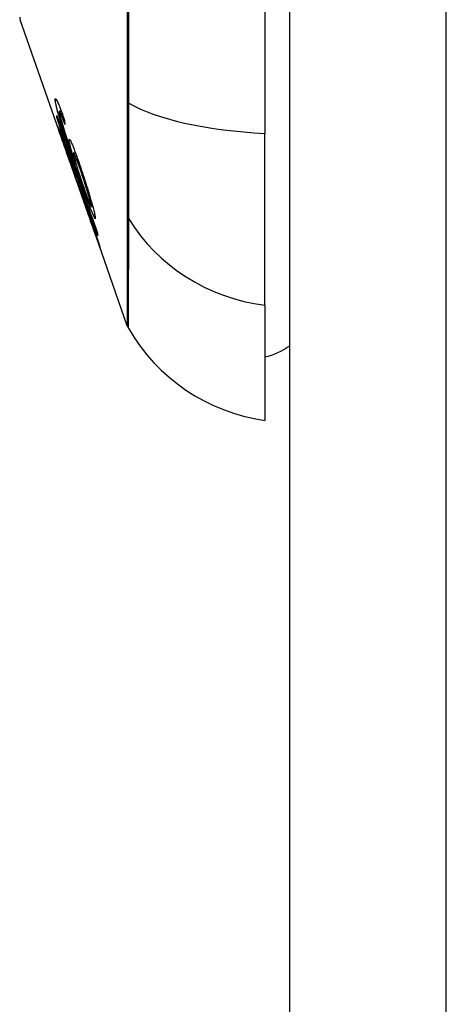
# Model space of a CAD drawing. Header units: inches. Extents: x 11 to 342, y 26 to 169.
# Tile 146 of 205: x 200.738 to 201.007, y 97.523 to 98.146. Entities that reach past the tile are written whole.
import ezdxf

# ---------------------------------------------------------------- set-up
doc = ezdxf.new("R2010")
doc.units = ezdxf.units.IN
doc.header["$MEASUREMENT"] = 0
doc.layers.add('Visible Edges(ANSI)', color=7, linetype='Continuous', lineweight=25)
doc.layers.add('Visible Tangent Edges(ANSI)', color=7, linetype='Continuous', lineweight=25)

msp = doc.modelspace()

# ---------------------------------------------------------------- linework, layer by layer
at = {"layer": 'Visible Edges(ANSI)'}
for p, q in [((200.90845, 80.1429), (200.90845, 116.8629)), ((200.8927, 98.93158), (200.8927, 98.07421)), ((200.76543, 98.06789), (200.73806, 98.14609)), ((200.76283, 98.08824), (200.76408, 98.08824)), ((200.76123, 98.08444), (200.7615, 98.08444)), ((200.76384, 98.08646), (200.76473, 98.08646)), ((200.76443, 98.07107), (200.7647, 98.07107)), ((200.8927, 97.96542), (200.8927, 98.07421)), ((200.76543, 98.06789), (200.76899, 98.0577)), ((200.76698, 98.06749), (200.76736, 98.06749)), ((200.77122, 98.05357), (200.76815, 98.06237)), ((200.76815, 98.06237), (200.76856, 98.06237)), ((200.76885, 98.05812), (200.76886, 98.05812)), ((200.78129, 98.02258), (200.76899, 98.0577)), ((200.77181, 98.06193), (200.77301, 98.06193)), ((200.77299, 98.05499), (200.77335, 98.05499)), ((200.77572, 98.03865), (200.77289, 98.04675)), ((200.77292, 98.0467), (200.77315, 98.0467)), ((200.77531, 98.04), (200.77558, 98.04)), ((200.78303, 98.02796), (200.78395, 98.02796)), ((200.78129, 98.02258), (200.78415, 98.01439)), ((200.78144, 98.02216), (200.78145, 98.02216)), ((200.8058, 97.95255), (200.78415, 98.01439)), ((200.78588, 98.00972), (200.7861, 98.00972)), ((200.8927, 97.96542), (200.8927, 97.89266))]:
    msp.add_line(p, q, dxfattribs=at)
at = {"layer": 'Visible Edges(ANSI)', "flags": 128}
for points in [[(200.76026, 98.09511), (200.76024, 98.09545), (200.76024, 98.09574), (200.76027, 98.09595), (200.76032, 98.0961), (200.76039, 98.09616), (200.76049, 98.09614), (200.76062, 98.09604), (200.76078, 98.09585), (200.76096, 98.09557), (200.76117, 98.09521), (200.7614, 98.09476), (200.76166, 98.09422), (200.76194, 98.09361), (200.76224, 98.09293), (200.76255, 98.09217), (200.76289, 98.09135), (200.76324, 98.09046), (200.7636, 98.08952), (200.76397, 98.08853), (200.76435, 98.08749), (200.76474, 98.08642), (200.76514, 98.08532), (200.76554, 98.08418), (200.76594, 98.08302)], [(200.76367, 98.08167), (200.76342, 98.08247), (200.76319, 98.08326), (200.76295, 98.08404), (200.76273, 98.0848), (200.76251, 98.08554), (200.7623, 98.08627), (200.7621, 98.08698), (200.76191, 98.08767), (200.76172, 98.08833), (200.76155, 98.08897), (200.76139, 98.08959), (200.76124, 98.09017), (200.7611, 98.09074), (200.76097, 98.09128), (200.76085, 98.09179), (200.76074, 98.09227), (200.76065, 98.09272), (200.76056, 98.09314), (200.76049, 98.09354), (200.76042, 98.0939), (200.76037, 98.09424), (200.76032, 98.09456), (200.76029, 98.09485), (200.76026, 98.09511)], [(200.76384, 98.08646), (200.76374, 98.08667), (200.76365, 98.08687), (200.76357, 98.08706), (200.76348, 98.08724), (200.7634, 98.0874), (200.76333, 98.08755), (200.76326, 98.08769), (200.76319, 98.08781), (200.76313, 98.08791), (200.76307, 98.08801), (200.76301, 98.08808), (200.76297, 98.08814), (200.76292, 98.08819), (200.76288, 98.08822), (200.76285, 98.08824), (200.76282, 98.08824), (200.76279, 98.08822), (200.76277, 98.08819), (200.76276, 98.08814), (200.76275, 98.08808), (200.76275, 98.08801), (200.76275, 98.08792), (200.76275, 98.08782), (200.76276, 98.0877)], [(200.76276, 98.0877), (200.76277, 98.0876), (200.76278, 98.08749), (200.7628, 98.08738), (200.76282, 98.08726), (200.76284, 98.08713), (200.76286, 98.08699), (200.76289, 98.08684), (200.76292, 98.08669), (200.76295, 98.08652), (200.76299, 98.08635), (200.76303, 98.08617), (200.76307, 98.08599), (200.76311, 98.08579), (200.76316, 98.08559), (200.76321, 98.08538), (200.76327, 98.08517), (200.76332, 98.08495), (200.76338, 98.08472), (200.76344, 98.08448), (200.76351, 98.08424), (200.76357, 98.08399), (200.76364, 98.08374), (200.76371, 98.08348), (200.76379, 98.08321)], [(200.76123, 98.08444), (200.76123, 98.08448), (200.76123, 98.08452), (200.76122, 98.08456), (200.76122, 98.0846), (200.76122, 98.08464), (200.76121, 98.08468), (200.76121, 98.08472), (200.76121, 98.08476), (200.76121, 98.0848), (200.7612, 98.08484), (200.7612, 98.08488), (200.7612, 98.08492), (200.76119, 98.08496), (200.76119, 98.085), (200.76119, 98.08504), (200.76119, 98.08508), (200.76118, 98.08512), (200.76118, 98.08516), (200.76118, 98.0852), (200.76118, 98.08524), (200.76117, 98.08528), (200.76117, 98.08532), (200.76117, 98.08536), (200.76117, 98.0854)], [(200.76117, 98.0854), (200.76223, 98.08232), (200.76329, 98.07924), (200.76436, 98.07615), (200.76543, 98.07306), (200.7665, 98.06996), (200.76758, 98.06685), (200.76865, 98.06375), (200.76973, 98.06064), (200.7708, 98.05752), (200.77188, 98.05441), (200.77296, 98.0513), (200.77404, 98.04818), (200.77511, 98.04507), (200.77619, 98.04196), (200.77727, 98.03885), (200.77834, 98.03575), (200.77942, 98.03265), (200.78049, 98.02955), (200.78156, 98.02646), (200.78263, 98.02337), (200.7837, 98.0203), (200.78476, 98.01723), (200.78582, 98.01416), (200.78688, 98.01111)], [(200.76815, 98.06237), (200.76783, 98.06339), (200.76752, 98.06442), (200.76721, 98.06545), (200.76689, 98.06647), (200.76658, 98.06748), (200.76627, 98.06848), (200.76597, 98.06947), (200.76566, 98.07045), (200.76537, 98.0714), (200.76508, 98.07234), (200.76479, 98.07325), (200.76451, 98.07414), (200.76424, 98.07501), (200.76398, 98.07584), (200.76373, 98.07665), (200.76347, 98.07746), (200.76321, 98.07828), (200.76294, 98.07913), (200.76267, 98.07998), (200.76239, 98.08085), (200.76211, 98.08174), (200.76182, 98.08263), (200.76153, 98.08353), (200.76123, 98.08444)], [(200.77458, 98.04906), (200.77408, 98.05048), (200.77359, 98.0519), (200.7731, 98.05332), (200.7726, 98.05475), (200.77211, 98.05617), (200.77162, 98.0576), (200.77113, 98.05902), (200.77065, 98.06044), (200.77016, 98.06185), (200.76968, 98.06326), (200.76921, 98.06465), (200.76874, 98.06604), (200.76828, 98.06742), (200.76783, 98.06878), (200.76738, 98.07013), (200.76694, 98.07146), (200.7665, 98.07278), (200.76608, 98.07408), (200.76566, 98.07537), (200.76524, 98.07666), (200.76484, 98.07793), (200.76444, 98.0792), (200.76405, 98.08044), (200.76367, 98.08167)], [(200.76379, 98.08321), (200.76434, 98.08129), (200.76496, 98.07922), (200.76562, 98.07705), (200.76632, 98.07483), (200.76699, 98.07275), (200.76758, 98.07094), (200.76806, 98.06948), (200.7684, 98.06844), (200.76868, 98.06761), (200.76896, 98.06678), (200.76924, 98.06593), (200.76953, 98.06508), (200.76982, 98.06422), (200.77011, 98.06337), (200.7704, 98.06251), (200.7707, 98.06165), (200.77099, 98.06079), (200.77128, 98.05994), (200.77157, 98.05909), (200.77186, 98.05825), (200.77215, 98.05742), (200.77243, 98.0566), (200.77271, 98.05579), (200.77299, 98.05499)], [(200.76636, 98.07978), (200.76625, 98.0801), (200.76613, 98.08041), (200.76602, 98.08072), (200.76591, 98.08103), (200.7658, 98.08135), (200.76568, 98.08166), (200.76557, 98.08197), (200.76546, 98.08227), (200.76534, 98.08258), (200.76523, 98.08288), (200.76512, 98.08318), (200.76501, 98.08347), (200.76491, 98.08375), (200.7648, 98.08404), (200.7647, 98.08431), (200.7646, 98.08458), (200.76449, 98.08484), (200.76439, 98.08509), (200.7643, 98.08534), (200.7642, 98.08559), (200.7641, 98.08582), (200.76401, 98.08605), (200.76392, 98.08626), (200.76384, 98.08646)], [(200.76594, 98.08302), (200.76596, 98.08289), (200.76598, 98.08275), (200.76599, 98.08262), (200.76601, 98.08248), (200.76603, 98.08235), (200.76604, 98.08221), (200.76606, 98.08208), (200.76608, 98.08194), (200.76609, 98.08181), (200.76611, 98.08167), (200.76613, 98.08154), (200.76614, 98.0814), (200.76616, 98.08127), (200.76618, 98.08113), (200.7662, 98.081), (200.76621, 98.08086), (200.76623, 98.08073), (200.76625, 98.08059), (200.76627, 98.08046), (200.76629, 98.08032), (200.7663, 98.08019), (200.76632, 98.08005), (200.76634, 98.07992), (200.76636, 98.07978)], [(200.76179, 98.07858), (200.7618, 98.07861), (200.76184, 98.07854), (200.76193, 98.07836), (200.76205, 98.07808), (200.76221, 98.07769), (200.7624, 98.0772), (200.76264, 98.0766), (200.7629, 98.07592), (200.7632, 98.07514), (200.76353, 98.07426), (200.76389, 98.07329), (200.76428, 98.07224), (200.76467, 98.07118), (200.76505, 98.07011), (200.76543, 98.06907), (200.76579, 98.06806), (200.76613, 98.06711), (200.76647, 98.06616), (200.76681, 98.0652), (200.76716, 98.06423), (200.76751, 98.06324), (200.76786, 98.06223), (200.76821, 98.06122), (200.76857, 98.06019)], [(200.76885, 98.05812), (200.76826, 98.05982), (200.76767, 98.0615), (200.76708, 98.06317), (200.76651, 98.06479), (200.76596, 98.06638), (200.76542, 98.06792), (200.76492, 98.06935), (200.76448, 98.07061), (200.7641, 98.07169), (200.76377, 98.07263), (200.7635, 98.07343), (200.76325, 98.07415), (200.76301, 98.07482), (200.7628, 98.07544), (200.76261, 98.07601), (200.76244, 98.07652), (200.76228, 98.07697), (200.76215, 98.07736), (200.76204, 98.0777), (200.76195, 98.07798), (200.76189, 98.07821), (200.76184, 98.07838), (200.7618, 98.07851), (200.76179, 98.07858)], [(200.76849, 98.05992), (200.76822, 98.06069), (200.76795, 98.06145), (200.76768, 98.0622), (200.76742, 98.06295), (200.76716, 98.06368), (200.76691, 98.06439), (200.76666, 98.06508), (200.76643, 98.06575), (200.7662, 98.06638), (200.76598, 98.06699), (200.76576, 98.06758), (200.76556, 98.06813), (200.76537, 98.06865), (200.7652, 98.06912), (200.76504, 98.06954), (200.7649, 98.06991), (200.76478, 98.07022), (200.76468, 98.07049), (200.76459, 98.07071), (200.76453, 98.07087), (200.76448, 98.07098), (200.76444, 98.07105), (200.76443, 98.07107), (200.76442, 98.07105)], [(200.76442, 98.07105), (200.76445, 98.07094), (200.76452, 98.07072), (200.76462, 98.07038), (200.76477, 98.06992), (200.76497, 98.06933), (200.76519, 98.06868), (200.76541, 98.06803), (200.76562, 98.06743), (200.76581, 98.06689), (200.766, 98.06633), (200.7662, 98.06574), (200.76641, 98.06514), (200.76663, 98.06451), (200.76685, 98.06387), (200.76708, 98.06321), (200.76732, 98.06254), (200.76756, 98.06185), (200.7678, 98.06116), (200.76804, 98.06045), (200.76829, 98.05974), (200.76854, 98.05903), (200.76879, 98.05832), (200.76904, 98.0576), (200.76929, 98.05689)], [(200.76902, 98.06963), (200.76899, 98.07023), (200.76908, 98.0705), (200.76928, 98.07042), (200.76959, 98.06998), (200.77, 98.06924), (200.77041, 98.06837), (200.77078, 98.06755), (200.77106, 98.0669), (200.77133, 98.06625), (200.77161, 98.06556), (200.7719, 98.06483), (200.7722, 98.06406), (200.77252, 98.06324), (200.77284, 98.06239), (200.77317, 98.06149), (200.77351, 98.06057), (200.77385, 98.05962), (200.7742, 98.05864), (200.77455, 98.05765), (200.77491, 98.05663), (200.77527, 98.05559), (200.77563, 98.05454), (200.776, 98.05347), (200.77636, 98.05239)], [(200.77299, 98.05499), (200.77276, 98.05572), (200.77253, 98.05645), (200.7723, 98.05717), (200.77208, 98.05788), (200.77187, 98.05858), (200.77166, 98.05928), (200.77146, 98.05996), (200.77126, 98.06063), (200.77106, 98.0613), (200.77087, 98.06196), (200.77067, 98.06263), (200.77049, 98.0633), (200.7703, 98.06396), (200.77013, 98.06462), (200.76995, 98.06528), (200.76979, 98.06592), (200.76964, 98.06653), (200.7695, 98.0671), (200.76938, 98.06763), (200.76928, 98.06812), (200.76919, 98.06857), (200.76911, 98.06897), (200.76906, 98.06932), (200.76902, 98.06963)], [(200.76698, 98.06749), (200.76714, 98.06697), (200.7673, 98.06645), (200.76746, 98.06593), (200.76762, 98.06542), (200.76778, 98.06492), (200.76793, 98.06442), (200.76808, 98.06393), (200.76823, 98.06344), (200.76838, 98.06296), (200.76852, 98.06249), (200.76866, 98.06203), (200.7688, 98.06157), (200.76894, 98.06112), (200.76907, 98.06068), (200.76922, 98.06018), (200.7694, 98.05959), (200.76961, 98.05893), (200.76982, 98.05821), (200.77006, 98.05745), (200.77029, 98.05666), (200.77053, 98.05586), (200.77077, 98.05507), (200.771, 98.0543), (200.77122, 98.05357)], [(200.7871, 98.00962), (200.78627, 98.01201), (200.78543, 98.01441), (200.7846, 98.01681), (200.78376, 98.01922), (200.78292, 98.02162), (200.78208, 98.02403), (200.78125, 98.02645), (200.78041, 98.02886), (200.77957, 98.03128), (200.77873, 98.03369), (200.77789, 98.03611), (200.77704, 98.03853), (200.7762, 98.04095), (200.77536, 98.04337), (200.77452, 98.04579), (200.77368, 98.04821), (200.77284, 98.05062), (200.772, 98.05304), (200.77116, 98.05545), (200.77032, 98.05787), (200.76949, 98.06028), (200.76865, 98.06269), (200.76781, 98.06509), (200.76698, 98.06749)], [(200.77292, 98.0467), (200.77278, 98.0472), (200.77241, 98.04836), (200.77185, 98.05008), (200.77138, 98.05148), (200.7712, 98.05201), (200.77109, 98.05236), (200.77096, 98.05272), (200.77084, 98.0531), (200.77071, 98.05348), (200.77058, 98.05387), (200.77044, 98.05427), (200.7703, 98.05467), (200.77016, 98.05509), (200.77001, 98.05552), (200.76986, 98.05595), (200.76971, 98.05638), (200.76956, 98.05682), (200.76941, 98.05726), (200.76926, 98.0577), (200.7691, 98.05814), (200.76895, 98.05859), (200.7688, 98.05903), (200.76864, 98.05947), (200.76849, 98.05992)], [(200.76857, 98.06019), (200.76881, 98.0595), (200.76905, 98.05881), (200.76929, 98.05812), (200.76953, 98.05744), (200.76976, 98.05675), (200.76999, 98.05608), (200.77023, 98.0554), (200.77045, 98.05474), (200.77068, 98.05408), (200.7709, 98.05343), (200.77112, 98.05277), (200.77135, 98.0521), (200.77158, 98.0514), (200.77182, 98.05069), (200.77206, 98.04997), (200.7723, 98.04925), (200.77254, 98.04853), (200.77277, 98.04784), (200.77298, 98.04719), (200.77318, 98.04659), (200.77337, 98.04602), (200.77354, 98.04548), (200.7737, 98.04498), (200.77385, 98.04452)], [(200.76929, 98.05689), (200.76927, 98.05694), (200.76925, 98.05699), (200.76923, 98.05704), (200.76921, 98.0571), (200.76919, 98.05715), (200.76918, 98.0572), (200.76916, 98.05725), (200.76914, 98.0573), (200.76912, 98.05735), (200.7691, 98.0574), (200.76908, 98.05745), (200.76906, 98.0575), (200.76905, 98.05756), (200.76903, 98.05761), (200.76901, 98.05766), (200.76899, 98.05771), (200.76897, 98.05776), (200.76896, 98.05781), (200.76894, 98.05786), (200.76892, 98.05791), (200.7689, 98.05797), (200.76889, 98.05802), (200.76887, 98.05807), (200.76885, 98.05812)], [(200.7768, 98.04923), (200.77638, 98.05048), (200.77595, 98.05171), (200.77553, 98.05291), (200.77512, 98.05409), (200.77471, 98.05521), (200.77432, 98.05628), (200.77394, 98.05729), (200.77358, 98.05823), (200.77325, 98.05906), (200.77297, 98.05974), (200.77274, 98.06028), (200.77255, 98.06069), (200.7724, 98.06102), (200.77226, 98.0613), (200.77214, 98.06153), (200.77203, 98.06171), (200.77194, 98.06183), (200.77186, 98.06191), (200.7718, 98.06193), (200.77176, 98.0619), (200.77174, 98.06182), (200.77173, 98.06169), (200.77173, 98.06152), (200.77175, 98.06131)], [(200.77175, 98.06131), (200.77182, 98.06085), (200.77194, 98.06026), (200.77209, 98.05956), (200.7723, 98.05874), (200.77255, 98.0578), (200.77283, 98.05679), (200.77311, 98.05579), (200.77339, 98.05485), (200.77364, 98.05401), (200.77388, 98.05323), (200.77412, 98.05244), (200.77437, 98.05164), (200.77463, 98.05083), (200.77489, 98.05), (200.77516, 98.04916), (200.77544, 98.04831), (200.77572, 98.04746), (200.776, 98.04661), (200.77628, 98.04576), (200.77657, 98.04492), (200.77685, 98.04408), (200.77714, 98.04324), (200.77742, 98.04241), (200.77771, 98.04159)], [(200.77636, 98.05239), (200.77689, 98.05081), (200.77742, 98.04922), (200.77795, 98.04761), (200.77848, 98.04599), (200.779, 98.04436), (200.77952, 98.04273), (200.78003, 98.04111), (200.78054, 98.03949), (200.78106, 98.0378), (200.78163, 98.03595), (200.78222, 98.03397), (200.78282, 98.03192), (200.78336, 98.03005), (200.7838, 98.0285), (200.78413, 98.02727), (200.78439, 98.02631), (200.78461, 98.02546), (200.78481, 98.02467), (200.78499, 98.02395), (200.78514, 98.02329), (200.78527, 98.02269), (200.78538, 98.02216), (200.78547, 98.0217), (200.78553, 98.0213)], [(200.77289, 98.04675), (200.77289, 98.04674), (200.77289, 98.04674), (200.77289, 98.04673), (200.7729, 98.04673), (200.7729, 98.04673), (200.7729, 98.04672), (200.7729, 98.04672), (200.7729, 98.04672), (200.77291, 98.04671), (200.77291, 98.04671), (200.77291, 98.04671), (200.77291, 98.0467), (200.77291, 98.0467), (200.77291, 98.0467), (200.77291, 98.0467), (200.77291, 98.0467), (200.77291, 98.0467), (200.77292, 98.0467), (200.77292, 98.0467), (200.77292, 98.0467), (200.77292, 98.0467), (200.77292, 98.0467), (200.77292, 98.0467), (200.77292, 98.0467)], [(200.77385, 98.04452), (200.77392, 98.04436), (200.77399, 98.04418), (200.77408, 98.04397), (200.77417, 98.04373), (200.77428, 98.04346), (200.7744, 98.04316), (200.77453, 98.04282), (200.77466, 98.04246), (200.77481, 98.04206), (200.77497, 98.04164), (200.77515, 98.04118), (200.77533, 98.04069), (200.77552, 98.04018), (200.77573, 98.03961), (200.77599, 98.03888), (200.77631, 98.038), (200.7767, 98.03693), (200.77714, 98.03569), (200.77764, 98.03428), (200.77816, 98.03282), (200.77869, 98.03133), (200.77922, 98.02981), (200.77976, 98.02827), (200.7803, 98.02672)], [(200.78553, 98.0213), (200.78556, 98.02023), (200.78503, 98.02089), (200.78396, 98.02325), (200.78298, 98.02571), (200.78258, 98.02675), (200.78222, 98.02771), (200.78184, 98.0287), (200.78145, 98.02974), (200.78106, 98.03082), (200.78066, 98.03192), (200.78025, 98.03303), (200.77984, 98.03417), (200.77942, 98.03533), (200.779, 98.03652), (200.77856, 98.03773), (200.77813, 98.03896), (200.77768, 98.0402), (200.77724, 98.04146), (200.77679, 98.04273), (200.77635, 98.044), (200.7759, 98.04527), (200.77546, 98.04654), (200.77501, 98.0478), (200.77458, 98.04906)], [(200.78305, 98.02849), (200.78301, 98.02872), (200.78296, 98.029), (200.78289, 98.02931), (200.78282, 98.02967), (200.78272, 98.03007), (200.78261, 98.03051), (200.78249, 98.03099), (200.78235, 98.0315), (200.7822, 98.03205), (200.78204, 98.03262), (200.78187, 98.03323), (200.78169, 98.03385), (200.78151, 98.0345), (200.78131, 98.03516), (200.78111, 98.03585), (200.78085, 98.03672), (200.78051, 98.03784), (200.78009, 98.0392), (200.77958, 98.0408), (200.77904, 98.0425), (200.77848, 98.0442), (200.77792, 98.0459), (200.77736, 98.04758), (200.7768, 98.04923)], [(200.78034, 98.0261), (200.78005, 98.02695), (200.77975, 98.02779), (200.77946, 98.02863), (200.77917, 98.02945), (200.77888, 98.03027), (200.7786, 98.03107), (200.77832, 98.03186), (200.77805, 98.03263), (200.77778, 98.03337), (200.77753, 98.03408), (200.77728, 98.03476), (200.77705, 98.03541), (200.77682, 98.03603), (200.7766, 98.03664), (200.77638, 98.03725), (200.77616, 98.03784), (200.77595, 98.03839), (200.77577, 98.03888), (200.77562, 98.03927), (200.77549, 98.03958), (200.7754, 98.03981), (200.77534, 98.03994), (200.77531, 98.04), (200.77531, 98.03998)], [(200.77531, 98.03998), (200.77531, 98.03996), (200.77531, 98.03994), (200.77532, 98.03992), (200.77533, 98.03989), (200.77534, 98.03985), (200.77535, 98.03982), (200.77536, 98.03978), (200.77537, 98.03973), (200.77539, 98.03968), (200.7754, 98.03963), (200.77542, 98.03957), (200.77544, 98.03951), (200.77546, 98.03945), (200.77548, 98.03939), (200.7755, 98.03932), (200.77552, 98.03925), (200.77554, 98.03918), (200.77557, 98.03911), (200.77559, 98.03904), (200.77561, 98.03896), (200.77564, 98.03889), (200.77566, 98.03881), (200.77569, 98.03873), (200.77572, 98.03865)], [(200.77771, 98.04159), (200.77809, 98.04049), (200.77847, 98.03941), (200.77884, 98.03835), (200.77921, 98.03732), (200.77958, 98.03631), (200.77994, 98.03531), (200.7803, 98.03434), (200.78065, 98.0334), (200.78098, 98.03252), (200.7813, 98.0317), (200.78159, 98.03094), (200.78187, 98.03026), (200.78212, 98.02966), (200.78235, 98.02914), (200.78254, 98.02873), (200.78269, 98.02842), (200.78282, 98.0282), (200.78291, 98.02806), (200.78298, 98.02798), (200.78304, 98.02796), (200.78307, 98.028), (200.78308, 98.02811), (200.78308, 98.02827), (200.78305, 98.02849)], [(200.7803, 98.02672), (200.781, 98.0247), (200.7817, 98.02269), (200.78239, 98.02069), (200.78306, 98.01872), (200.78371, 98.01683), (200.78433, 98.01499), (200.78492, 98.01325), (200.78544, 98.01168), (200.7859, 98.01031), (200.78629, 98.00914), (200.78661, 98.00817), (200.78689, 98.00733), (200.78715, 98.00655), (200.78739, 98.00583), (200.7876, 98.00517), (200.78779, 98.00457), (200.78797, 98.00404), (200.78811, 98.00357), (200.78824, 98.00318), (200.78834, 98.00285), (200.78842, 98.00258), (200.78848, 98.00238), (200.78852, 98.00223), (200.78854, 98.00214)], [(200.78588, 98.00974), (200.78586, 98.00983), (200.7858, 98.01001), (200.78572, 98.01028), (200.78561, 98.01064), (200.78546, 98.01108), (200.78529, 98.01162), (200.78508, 98.01224), (200.78486, 98.01292), (200.78462, 98.01364), (200.78437, 98.01436), (200.78413, 98.01508), (200.78389, 98.0158), (200.78363, 98.01655), (200.78337, 98.01733), (200.7831, 98.01814), (200.78281, 98.01897), (200.78252, 98.01982), (200.78222, 98.0207), (200.78191, 98.02158), (200.78161, 98.02247), (200.78129, 98.02337), (200.78098, 98.02428), (200.78066, 98.02519), (200.78034, 98.0261)], [(200.78088, 98.02379), (200.78126, 98.02269), (200.78164, 98.0216), (200.78202, 98.02051), (200.7824, 98.01944), (200.78277, 98.01839), (200.78313, 98.01736), (200.78348, 98.01637), (200.78382, 98.01541), (200.78414, 98.01449), (200.78445, 98.01363), (200.78471, 98.01289), (200.78493, 98.01228), (200.78511, 98.01177), (200.78526, 98.01136), (200.78538, 98.01101), (200.7855, 98.0107), (200.78559, 98.01044), (200.78568, 98.01021), (200.78574, 98.01003), (200.7858, 98.00989), (200.78584, 98.00979), (200.78587, 98.00974), (200.78588, 98.00972), (200.78588, 98.00974)], [(200.78144, 98.02216), (200.78141, 98.02223), (200.78139, 98.02229), (200.78136, 98.02236), (200.78134, 98.02243), (200.78132, 98.0225), (200.78129, 98.02257), (200.78127, 98.02263), (200.78125, 98.0227), (200.78122, 98.02277), (200.7812, 98.02284), (200.78117, 98.0229), (200.78115, 98.02297), (200.78113, 98.02304), (200.7811, 98.02311), (200.78108, 98.02318), (200.78106, 98.02324), (200.78104, 98.02331), (200.78101, 98.02338), (200.78099, 98.02345), (200.78097, 98.02351), (200.78094, 98.02358), (200.78092, 98.02365), (200.7809, 98.02372), (200.78088, 98.02379)], [(200.78854, 98.00214), (200.78853, 98.00211), (200.78847, 98.00224), (200.78835, 98.00253), (200.78817, 98.00301), (200.78793, 98.00367), (200.78764, 98.00448), (200.78733, 98.00535), (200.78702, 98.00624), (200.78672, 98.00708), (200.78644, 98.00787), (200.78615, 98.00869), (200.78585, 98.00954), (200.78554, 98.01044), (200.78521, 98.01137), (200.78487, 98.01234), (200.78452, 98.01336), (200.78415, 98.01439), (200.78378, 98.01545), (200.78341, 98.01653), (200.78302, 98.01762), (200.78263, 98.01874), (200.78224, 98.01986), (200.78184, 98.02101), (200.78144, 98.02216)], [(200.78688, 98.01111), (200.78689, 98.01105), (200.7869, 98.01099), (200.78691, 98.01092), (200.78691, 98.01086), (200.78692, 98.0108), (200.78693, 98.01074), (200.78694, 98.01068), (200.78695, 98.01061), (200.78696, 98.01055), (200.78697, 98.01049), (200.78698, 98.01043), (200.78699, 98.01036), (200.78699, 98.0103), (200.787, 98.01024), (200.78701, 98.01018), (200.78702, 98.01012), (200.78703, 98.01005), (200.78704, 98.00999), (200.78705, 98.00993), (200.78706, 98.00987), (200.78707, 98.00981), (200.78708, 98.00974), (200.78709, 98.00968), (200.7871, 98.00962)]]:
    msp.add_lwpolyline(points, dxfattribs=at)
at = {"layer": 'Visible Edges(ANSI)'}
for centre, radius, start, end in [((200.74271, 98.14771), 0.00492, 180.17314, 199.29005), ((200.81509, 97.9558), 0.00984, 199.29005, 209.81689), ((200.90902, 98.00964), 0.11811, 209.81689, 262.0587), ((200.88483, 97.9714), 0.03937, 281.53696, 306.8699)]:
    msp.add_arc(centre, radius, start, end, dxfattribs=at)
at = {"layer": 'Visible Tangent Edges(ANSI)'}
for p, q in [((201.00745, 80.1429), (201.00745, 116.8629)), ((200.76026, 98.09511), (200.76122, 98.09511)), ((200.80576, 98.09456), (200.80576, 98.09409)), ((200.76367, 98.08167), (200.76423, 98.08167)), ((200.76179, 98.07858), (200.76182, 98.07858)), ((200.76902, 98.06963), (200.76979, 98.06963)), ((200.76849, 98.05992), (200.76867, 98.05992)), ((200.77292, 98.0467), (200.77314, 98.0467)), ((200.77458, 98.04906), (200.77519, 98.04906)), ((200.7768, 98.04923), (200.77742, 98.04923)), ((200.78034, 98.0261), (200.78052, 98.0261)), ((200.78305, 98.02849), (200.7838, 98.02849)), ((200.80576, 98.02234), (200.80576, 98.02217)), ((200.78588, 98.00974), (200.78609, 98.00974))]:
    msp.add_line(p, q, dxfattribs=at)
at = {"layer": 'Visible Tangent Edges(ANSI)', "flags": 128}
for points in [[(200.80577, 98.16043), (200.80576, 98.14383), (200.80576, 98.12732), (200.80576, 98.11098), (200.80576, 98.09456)], [(200.80675, 98.09331), (200.80672, 98.12622), (200.8067, 98.15949)], [(200.80576, 98.09409), (200.80576, 98.08999), (200.80576, 98.08596), (200.80576, 98.082), (200.80576, 98.0781), (200.80576, 98.07428), (200.80576, 98.07055), (200.80576, 98.0669), (200.80576, 98.06334), (200.80576, 98.05987), (200.80576, 98.05651), (200.80576, 98.05326), (200.80576, 98.05011), (200.80576, 98.04709), (200.80576, 98.04417), (200.80576, 98.04138), (200.80576, 98.03872), (200.80576, 98.03619), (200.80576, 98.03378), (200.80576, 98.03152), (200.80576, 98.02939), (200.80576, 98.02741), (200.80576, 98.02557), (200.80576, 98.02388), (200.80576, 98.02234)], [(200.80675, 98.02008), (200.80676, 98.02161), (200.80677, 98.0233), (200.80678, 98.02515), (200.80679, 98.02715), (200.8068, 98.0293), (200.8068, 98.0316), (200.80681, 98.03404), (200.80681, 98.03662), (200.80681, 98.03933), (200.80682, 98.04218), (200.80682, 98.04515), (200.80682, 98.04825), (200.80682, 98.05147), (200.80682, 98.0548), (200.80681, 98.05824), (200.80681, 98.06179), (200.80681, 98.06544), (200.8068, 98.06918), (200.8068, 98.07301), (200.80679, 98.07693), (200.80678, 98.08092), (200.80677, 98.08498), (200.80676, 98.08912), (200.80675, 98.09331)], [(200.80576, 98.02217), (200.80576, 98.01654), (200.80576, 98.01116), (200.80576, 98.006), (200.80577, 98.00108), (200.80577, 97.99638), (200.80577, 97.99192), (200.80577, 97.9877), (200.80577, 97.98371), (200.80577, 97.97995), (200.80578, 97.97644), (200.80578, 97.97316), (200.80578, 97.97012), (200.80578, 97.96733), (200.80579, 97.96477), (200.80579, 97.96245), (200.80579, 97.96038), (200.80579, 97.95855), (200.80579, 97.95696), (200.80579, 97.95561), (200.8058, 97.95451), (200.8058, 97.95365), (200.8058, 97.95304), (200.8058, 97.95267), (200.8058, 97.95255)], [(200.80655, 97.95091), (200.80655, 97.95103), (200.80655, 97.95139), (200.80655, 97.952), (200.80656, 97.95285), (200.80656, 97.95394), (200.80656, 97.95527), (200.80657, 97.95685), (200.80658, 97.95866), (200.80658, 97.96072), (200.80659, 97.96301), (200.8066, 97.96555), (200.80661, 97.96832), (200.80662, 97.97134), (200.80663, 97.97459), (200.80664, 97.97808), (200.80665, 97.98181), (200.80666, 97.98577), (200.80667, 97.98997), (200.80669, 97.99441), (200.8067, 97.99908), (200.80671, 98.00398), (200.80672, 98.00911), (200.80673, 98.01449), (200.80675, 98.02008)]]:
    msp.add_lwpolyline(points, dxfattribs=at)
at = {"layer": 'Visible Tangent Edges(ANSI)'}
for centre, major_axis, ratio, start_param, end_param in [((200.81527, 98.09494), (-0.00984, -0.00003), 0.32572, 0.259229, 0.522936), ((200.90902, 98.11281), (-0.11811, 0), 0.32996, 0.523835, 1.432195), ((200.81527, 98.02473), (-0.00984, 0.00008), 0.945463, 0.267645, 0.531352), ((200.90902, 98.07585), (-0.11811, 0), 0.943995, 0.523835, 1.432195)]:
    msp.add_ellipse(centre, major_axis=major_axis, ratio=ratio, start_param=start_param, end_param=end_param, dxfattribs=at)

doc.saveas('drawing.dxf')
